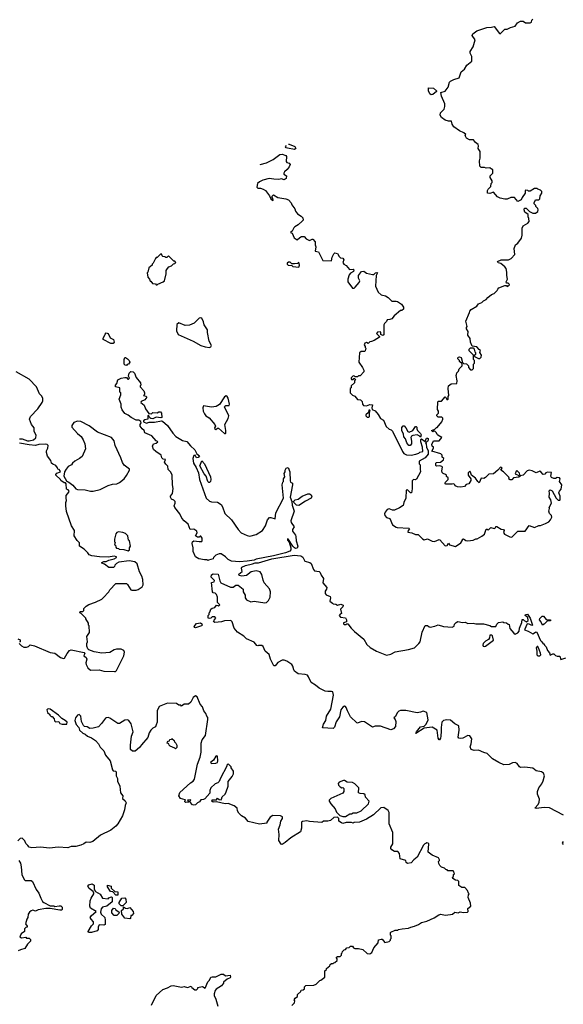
# Model space of a CAD drawing. Extents: x 2386897 to 2565480, y 579156 to 761880.
# Tile 58 of 191: x 2398635 to 2404845, y 697254 to 708497. Entities that reach past the tile are written whole.
import ezdxf

# ---------------------------------------------------------------- set-up
doc = ezdxf.new("R2010")
doc.units = 0

msp = doc.modelspace()

# ---------------------------------------------------------------- linework, layer by layer
at = {"layer": '0CON10XD'}
for points in [[(2403348, 703628), (2403342, 703645), (2403362, 703688), (2403425, 703690), (2403458, 703725), (2403412, 703752), (2403402, 703762), (2403398, 703778), (2403378, 703798), (2403365, 703800), (2403355, 703790), (2403340, 703805), (2403378, 703822), (2403395, 703840), (2403405, 703840), (2403458, 703905), (2403470, 703935), (2403468, 703948), (2403458, 703958), (2403415, 703960), (2403400, 703975), (2403400, 703985), (2403420, 704005), (2403420, 704025), (2403408, 704045), (2403410, 704135), (2403415, 704140), (2403455, 704140), (2403495, 704190), (2403508, 704178), (2403515, 704160), (2403525, 704160), (2403530, 704165), (2403530, 704195), (2403538, 704205), (2403528, 704285), (2403533, 704317), (2403565, 704338), (2403627, 704343), (2403632, 704375), (2403620, 704435), (2403623, 704447), (2403630, 704465), (2403647, 704483), (2403655, 704510), (2403690, 704545), (2403688, 704568), (2403660, 704595), (2403660, 704605), (2403640, 704625), (2403642, 704645), (2403659, 704649), (2403678, 704638), (2403692, 704582), (2403705, 704570), (2403738, 704568), (2403760, 704545), (2403760, 704525), (2403785, 704500), (2403805, 704500), (2403817, 704513), (2403820, 704565), (2403830, 704575), (2403830, 704605), (2403820, 704615), (2403820, 704665), (2403770, 704715), (2403770, 704735), (2403785, 704750), (2403815, 704750), (2403828, 704735), (2403833, 704703), (2403840, 704695), (2403840, 704675), (2403830, 704665), (2403832, 704652), (2403875, 704628), (2403892, 704628), (2403907, 704643), (2403910, 704665), (2403890, 704695), (2403900, 704725), (2403885, 704730), (2403855, 704760), (2403805, 704770), (2403783, 704813), (2403782, 704855), (2403754, 704894), (2403758, 704935), (2403738, 704968), (2403738, 704982), (2403748, 704995), (2403731, 705055), (2403772, 705155), (2403775, 705168), (2403792, 705188), (2403855, 705227), (2403877, 705253), (2403915, 705268), (2403934, 705286), (2403965, 705302), (2403984, 705326), (2404025, 705360), (2404055, 705370), (2404090, 705405), (2404095, 705420), (2404110, 705435), (2404175, 705460), (2404195, 705460), (2404205, 705452), (2404228, 705465), (2404230, 705475), (2404215, 705490), (2404195, 705490), (2404190, 705505), (2404208, 705535), (2404198, 705575), (2404200, 705615), (2404190, 705655), (2404178, 705675), (2404131, 705711), (2404102, 705722), (2404092, 705735), (2404135, 705753), (2404220, 705755), (2404249, 705771), (2404290, 705815), (2404284, 705886), (2404300, 705925), (2404324, 705946), (2404366, 706004), (2404374, 706035), (2404373, 706117), (2404387, 706143), (2404438, 706172), (2404456, 706194), (2404452, 706225), (2404442, 706245), (2404442, 706272), (2404405, 706300), (2404398, 706325), (2404400, 706345), (2404420, 706345), (2404457, 706307), (2404495, 706288), (2404525, 706288), (2404552, 706308), (2404557, 706325), (2404552, 706342), (2404532, 706362), (2404530, 706375), (2404510, 706395), (2404510, 706405), (2404525, 706440), (2404565, 706440), (2404575, 706450), (2404580, 706485), (2404600, 706515), (2404600, 706535), (2404585, 706550), (2404552, 706562), (2404545, 706570), (2404515, 706570), (2404465, 706540), (2404445, 706540), (2404438, 706548), (2404415, 706550), (2404410, 706545), (2404410, 706515), (2404373, 706467), (2404365, 706440), (2404325, 706420), (2404288, 706468), (2404245, 706468), (2404205, 706447), (2404176, 706446), (2404125, 706458), (2404093, 706473), (2404047, 706527), (2404006, 706514), (2403980, 706515), (2403978, 706545), (2403987, 706563), (2404018, 706592), (2404020, 706625), (2404032, 706638), (2404032, 706655), (2404010, 706695), (2404010, 706715), (2404040, 706745), (2404040, 706785), (2404025, 706790), (2404007, 706807), (2403965, 706800), (2403945, 706810), (2403905, 706810), (2403890, 706825), (2403888, 706885), (2403896, 706915), (2403893, 706993), (2403872, 707025), (2403877, 707055), (2403871, 707071), (2403842, 707095), (2403820, 707125), (2403774, 707124), (2403740, 707145), (2403723, 707173), (2403730, 707185), (2403710, 707205), (2403658, 707228), (2403594, 707274), (2403574, 707305), (2403568, 707338), (2403535, 707338), (2403495, 707349), (2403455, 707380), (2403438, 707405), (2403442, 707435), (2403483, 707475), (2403492, 707505), (2403491, 707535), (2403453, 707623), (2403444, 707666), (2403495, 707680), (2403529, 707725), (2403544, 707785), (2403555, 707796), (2403596, 707814), (2403656, 707834), (2403677, 707903), (2403715, 707930), (2403742, 707978), (2403798, 708025), (2403799, 708075), (2403782, 708115), (2403781, 708135), (2403814, 708186), (2403837, 708265), (2403804, 708316), (2403812, 708335), (2403855, 708370), (2403971, 708409), (2404025, 708410), (2404055, 708418), (2404115, 708338), (2404125, 708337), (2404175, 708388), (2404205, 708388), (2404241, 708409), (2404295, 708424), (2404320, 708460), (2404355, 708479), (2404385, 708479), (2404412, 708462), (2404465, 708460), (2404481, 708469), (2404485, 708490), (2404496, 708504)], [(2403335, 707640), (2403319, 707649), (2403304, 707685), (2403305, 707718), (2403360, 707715), (2403398, 707685), (2403398, 707675), (2403355, 707644), (2403335, 707640)], [(2401704, 707076), (2401715, 707077), (2401778, 707048), (2401790, 707025), (2401775, 707014), (2401695, 707029), (2401678, 707035), (2401672, 707045), (2401683, 707061)], [(2401384, 706843), (2401455, 706861), (2401531, 706899), (2401605, 706957), (2401635, 706961), (2401677, 706945), (2401683, 706935), (2401678, 706878), (2401688, 706868), (2401715, 706860), (2401723, 706845), (2401712, 706815), (2401692, 706785), (2401661, 706759), (2401652, 706745), (2401652, 706732), (2401682, 706712), (2401678, 706685), (2401655, 706669), (2401625, 706678), (2401595, 706672), (2401540, 706675), (2401486, 706684), (2401412, 706665), (2401375, 706646), (2401353, 706625), (2401344, 706584), (2401355, 706573), (2401385, 706572), (2401415, 706563), (2401443, 706545), (2401490, 706485), (2401505, 706450), (2401525, 706432), (2401530, 706435), (2401528, 706455), (2401518, 706468), (2401518, 706482), (2401535, 706497), (2401585, 706468), (2401675, 706452), (2401705, 706438), (2401738, 706405), (2401743, 706383), (2401777, 706337), (2401785, 706310), (2401810, 706280), (2401850, 706255), (2401870, 706235), (2401872, 706208), (2401862, 706195), (2401815, 706154), (2401777, 706133), (2401765, 706120), (2401748, 706082), (2401730, 706065), (2401748, 706058), (2401770, 706005), (2401805, 705982), (2401835, 706010), (2401855, 706020), (2401885, 706020), (2401908, 705995), (2401945, 705977), (2401975, 705992), (2401985, 705990), (2402012, 705962), (2402010, 705925), (2402017, 705905), (2402010, 705855), (2402048, 705845), (2402096, 705746), (2402197, 705743), (2402203, 705785), (2402223, 705825), (2402235, 705833), (2402265, 705828), (2402285, 705792), (2402299, 705779), (2402325, 705772), (2402337, 705755), (2402328, 705725), (2402337, 705707), (2402365, 705690), (2402403, 705643), (2402445, 705648), (2402452, 705642), (2402449, 705621), (2402415, 705602), (2402398, 705585), (2402382, 705535), (2402383, 705503), (2402435, 705430), (2402455, 705430), (2402469, 705441), (2402512, 705495), (2402522, 705515), (2402506, 705545), (2402504, 705576), (2402540, 705620), (2402565, 705624), (2402595, 705603), (2402665, 705587), (2402682, 705588), (2402698, 705605), (2402715, 705610), (2402722, 705605), (2402708, 705575), (2402698, 705455), (2402728, 705385), (2402765, 705356), (2402815, 705344), (2402845, 705326), (2402885, 705282), (2402935, 705284), (2402949, 705279), (2402995, 705249), (2403020, 705215), (2403019, 705191), (2403002, 705178), (2402984, 705176), (2402914, 705116), (2402885, 705083), (2402865, 705072), (2402832, 705068), (2402825, 705050), (2402802, 705028), (2402796, 705014), (2402795, 704900), (2402785, 704890), (2402762, 704902), (2402762, 704925), (2402755, 704932), (2402723, 704927), (2402710, 704915), (2402745, 704880), (2402745, 704870), (2402685, 704833), (2402655, 704822), (2402635, 704820), (2402615, 704800), (2402595, 704812), (2402578, 704805), (2402570, 704785), (2402582, 704765), (2402582, 704752), (2402590, 704745), (2402580, 704715), (2402575, 704710), (2402535, 704710), (2402518, 704692), (2402508, 704585), (2402552, 704525), (2402568, 704495), (2402568, 704475), (2402525, 704430), (2402505, 704430), (2402495, 704420), (2402465, 704420), (2402458, 704428), (2402445, 704430), (2402422, 704408), (2402420, 704395), (2402425, 704390), (2402445, 704390), (2402452, 704398), (2402465, 704400), (2402470, 704385), (2402460, 704375), (2402458, 704352), (2402420, 704315), (2402420, 704295), (2402410, 704285), (2402410, 704235), (2402435, 704210), (2402465, 704200), (2402495, 704160), (2402528, 704158), (2402548, 704138), (2402550, 704105), (2402563, 704093), (2402595, 704088), (2402635, 704102), (2402665, 704100), (2402658, 704065), (2402660, 704045), (2402695, 704030), (2402729, 703989), (2402755, 703942), (2402790, 703925), (2402822, 703852), (2402855, 703820), (2402880, 703815), (2402895, 703798), (2403006, 703565), (2403024, 703544), (2403055, 703530), (2403105, 703524), (2403160, 703535), (2403193, 703547), (2403205, 703558), (2403240, 703565), (2403238, 703615), (2403218, 703675), (2403218, 703702), (2403225, 703710), (2403265, 703680), (2403282, 703718), (2403295, 703720), (2403300, 703715), (2403302, 703695), (2403295, 703680), (2403270, 703665), (2403280, 703655), (2403282, 703615), (2403300, 703575), (2403302, 703535), (2403265, 703493), (2403200, 703455), (2403200, 703425), (2403210, 703415), (2403208, 703365), (2403213, 703335), (2403169, 703251), (2403157, 703243), (2403133, 703247), (2403120, 703230), (2403120, 703140), (2403110, 703095), (2403100, 703095), (2403065, 703128), (2403050, 703125), (2403044, 703035), (2403022, 702985), (2403015, 702950), (2402975, 702922), (2402915, 702897), (2402895, 702898), (2402855, 702912), (2402834, 702906), (2402810, 702875), (2402803, 702855), (2402807, 702835), (2402824, 702814), (2402865, 702800), (2402895, 702730), (2402935, 702703), (2402947, 702697), (2403082, 702692), (2403088, 702685), (2403072, 702665), (2403070, 702645), (2403115, 702639), (2403155, 702618), (2403185, 702617), (2403235, 702568), (2403255, 702558), (2403295, 702568), (2403345, 702542), (2403375, 702540), (2403425, 702560), (2403436, 702556), (2403495, 702490), (2403518, 702492), (2403535, 702520), (2403545, 702500), (2403615, 702482), (2403675, 702522), (2403692, 702555), (2403693, 702567), (2403705, 702570), (2403732, 702552), (2403755, 702546), (2403816, 702554), (2403845, 702568), (2403862, 702568), (2403915, 702598), (2403946, 702624), (2403962, 702678), (2403975, 702680), (2403985, 702670), (2404015, 702700), (2404055, 702688), (2404070, 702695), (2404075, 702710), (2404085, 702710), (2404135, 702678), (2404160, 702675), (2404168, 702665), (2404163, 702643), (2404174, 702624), (2404235, 702592), (2404255, 702590), (2404325, 702658), (2404410, 702655), (2404455, 702722), (2404515, 702697), (2404565, 702722), (2404585, 702723), (2404642, 702745), (2404678, 702765), (2404698, 702785), (2404712, 702815), (2404710, 702835), (2404685, 702860), (2404678, 702885), (2404688, 702915), (2404683, 702927), (2404710, 702975), (2404703, 703015), (2404682, 703045), (2404688, 703085), (2404683, 703117), (2404695, 703130), (2404718, 703118), (2404762, 703035), (2404785, 703010), (2404805, 703010), (2404810, 703015), (2404808, 703055), (2404792, 703095), (2404800, 703115), (2404820, 703135), (2404828, 703185), (2404802, 703225), (2404810, 703255), (2404800, 703265), (2404775, 703270), (2404755, 703258), (2404735, 703258), (2404711, 703271), (2404702, 703285), (2404708, 703328), (2404665, 703330), (2404645, 703322), (2404635, 703308), (2404615, 703302), (2404587, 703335), (2404575, 703340), (2404535, 703322), (2404490, 703345), (2404455, 703352), (2404430, 703345), (2404385, 703298), (2404350, 703290), (2404345, 703320), (2404315, 703348), (2404305, 703340), (2404293, 703313), (2404328, 703298), (2404335, 703290), (2404350, 703290), (2404350, 703285), (2404337, 703273), (2404276, 703264), (2404255, 703242), (2404237, 703243), (2404220, 703255), (2404228, 703262), (2404222, 703275), (2404160, 703335), (2404132, 703352), (2404147, 703375), (2404140, 703385), (2404126, 703386), (2404098, 703352), (2404047, 703313), (2403995, 703308), (2403955, 703268), (2403935, 703258), (2403905, 703260), (2403885, 703210), (2403868, 703225), (2403843, 703263), (2403797, 703297), (2403785, 703330), (2403775, 703340), (2403758, 703322), (2403758, 703295), (2403790, 703255), (2403790, 703235), (2403765, 703198), (2403735, 703188), (2403715, 703168), (2403675, 703160), (2403635, 703162), (2403610, 703175), (2403607, 703187), (2403595, 703198), (2403575, 703192), (2403503, 703193), (2403493, 703207), (2403530, 703245), (2403530, 703265), (2403512, 703282), (2403510, 703295), (2403500, 703305), (2403474, 703314), (2403462, 703325), (2403457, 703345), (2403466, 703386), (2403456, 703396), (2403435, 703402), (2403395, 703400), (2403390, 703405), (2403390, 703435), (2403395, 703440), (2403440, 703445), (2403478, 703472), (2403480, 703485), (2403462, 703502), (2403460, 703525), (2403445, 703540), (2403342, 703572), (2403360, 703605), (2403360, 703615), (2403348, 703628)], [(2400205, 705470), (2400212, 705478), (2400275, 705502), (2400290, 705515), (2400308, 705595), (2400308, 705632), (2400323, 705657), (2400340, 705675), (2400370, 705685), (2400392, 705708), (2400408, 705712), (2400420, 705725), (2400408, 705738), (2400395, 705740), (2400335, 705800), (2400318, 705782), (2400305, 705780), (2400295, 705790), (2400272, 705792), (2400262, 705802), (2400258, 705818), (2400242, 705818), (2400205, 705780), (2400195, 705780), (2400185, 705770), (2400160, 705715), (2400150, 705705), (2400150, 705695), (2400112, 705665), (2400100, 705615), (2400090, 705605), (2400100, 705555), (2400120, 705535), (2400125, 705510), (2400135, 705510), (2400154, 705484), (2400185, 705480), (2400195, 705470), (2400205, 705470)], [(2401825, 705670), (2401832, 705695), (2401825, 705730), (2401807, 705713), (2401775, 705708), (2401745, 705710), (2401725, 705730), (2401705, 705728), (2401690, 705715), (2401690, 705705), (2401703, 705693), (2401745, 705690), (2401755, 705680), (2401825, 705670)], [(2400805, 704753), (2400819, 704761), (2400827, 704775), (2400800, 704825), (2400779, 704925), (2400780, 704955), (2400742, 705012), (2400736, 705045), (2400715, 705087), (2400705, 705092), (2400685, 705087), (2400627, 705033), (2400575, 705008), (2400524, 705004), (2400455, 705037), (2400430, 705015), (2400428, 704945), (2400445, 704901), (2400618, 704828), (2400705, 704778), (2400755, 704760), (2400805, 704753)], [(2399675, 704798), (2399590, 704845), (2399588, 704855), (2399610, 704905), (2399625, 704922), (2399647, 704915), (2399668, 704865), (2399707, 704845), (2399713, 704815), (2399705, 704800), (2399675, 704798)], [(2399855, 704550), (2399842, 704552), (2399830, 704565), (2399828, 704615), (2399835, 704640), (2399845, 704640), (2399868, 704625), (2399887, 704605), (2399892, 704585), (2399878, 704562), (2399862, 704558), (2399855, 704550)], [(2398635, 703710), (2398665, 703712), (2398725, 703690), (2398745, 703689), (2398792, 703698), (2398818, 703722), (2398822, 703752), (2398800, 703795), (2398802, 703835), (2398772, 703875), (2398748, 703935), (2398758, 703965), (2398843, 704055), (2398893, 704125), (2398900, 704145), (2398898, 704175), (2398883, 704203), (2398862, 704225), (2398828, 704305), (2398745, 704392), (2398595, 704477)], [(2401146, 702306), (2401055, 702316), (2401015, 702332), (2400985, 702363), (2400935, 702397), (2400915, 702397), (2400876, 702384), (2400850, 702355), (2400845, 702340), (2400793, 702327), (2400785, 702320), (2400775, 702328), (2400745, 702328), (2400681, 702341), (2400644, 702364), (2400617, 702425), (2400616, 702465), (2400604, 702515), (2400608, 702535), (2400625, 702548), (2400685, 702538), (2400715, 702540), (2400720, 702545), (2400718, 702575), (2400705, 702600), (2400695, 702600), (2400685, 702590), (2400665, 702590), (2400642, 702602), (2400662, 702638), (2400660, 702655), (2400625, 702680), (2400582, 702675), (2400558, 702735), (2400514, 702774), (2400487, 702807), (2400464, 702854), (2400406, 702926), (2400400, 702945), (2400412, 702975), (2400410, 702995), (2400395, 703012), (2400371, 703021), (2400357, 703045), (2400357, 703055), (2400380, 703085), (2400388, 703145), (2400380, 703185), (2400378, 703298), (2400361, 703331), (2400332, 703362), (2400328, 703398), (2400305, 703420), (2400290, 703445), (2400300, 703475), (2400275, 703480), (2400260, 703495), (2400250, 703525), (2400192, 703565), (2400165, 703588), (2400154, 703626), (2400165, 703652), (2400195, 703660), (2400212, 703675), (2400209, 703679), (2400195, 703688), (2400144, 703744), (2400065, 703780), (2400058, 703808), (2400034, 703824), (2400012, 703855), (2400012, 703875), (2400022, 703895), (2400019, 703909), (2399995, 703923), (2399965, 703926), (2399908, 703955), (2399875, 703983), (2399835, 704002), (2399805, 704042), (2399794, 704074), (2399793, 704105), (2399773, 704165), (2399790, 704215), (2399790, 704235), (2399780, 704245), (2399780, 704295), (2399730, 704305), (2399730, 704325), (2399746, 704344), (2399757, 704383), (2399795, 704402), (2399835, 704412), (2399855, 704410), (2399872, 704392), (2399878, 704392), (2399890, 704405), (2399880, 704425), (2399885, 704460), (2399905, 704480), (2399930, 704475), (2399945, 704460), (2399965, 704410), (2400015, 704350), (2400020, 704325), (2400010, 704315), (2400010, 704305), (2400055, 704258), (2400062, 704235), (2400062, 704218), (2400050, 704205), (2400075, 704200), (2400088, 704185), (2400063, 704157), (2400022, 704138), (2400020, 704125), (2400058, 704095), (2400074, 704055), (2400112, 704002), (2400142, 703998), (2400155, 704010), (2400205, 704008), (2400225, 704018), (2400245, 704018), (2400257, 704005), (2400258, 703955), (2400249, 703951), (2400195, 703959), (2400155, 703940), (2400135, 703942), (2400122, 703952), (2400112, 703972), (2400105, 703980), (2400100, 703975), (2400100, 703935), (2400063, 703927), (2400050, 703915), (2400050, 703905), (2400085, 703890), (2400115, 703902), (2400175, 703902), (2400255, 703918), (2400265, 703912), (2400325, 703862), (2400384, 703774), (2400418, 703738), (2400495, 703692), (2400545, 703680), (2400585, 703632), (2400637, 703585), (2400660, 703540), (2400688, 703515), (2400675, 703498), (2400655, 703493), (2400640, 703525), (2400625, 703520), (2400614, 703485), (2400622, 703435), (2400652, 703385), (2400676, 703324), (2400689, 703245), (2400764, 703034), (2400805, 702998), (2400825, 702991), (2400895, 702988), (2400935, 702961), (2400951, 702935), (2400978, 702858), (2401055, 702785), (2401131, 702675), (2401165, 702636), (2401235, 702606), (2401265, 702601), (2401335, 702617), (2401408, 702665), (2401442, 702718), (2401464, 702785), (2401489, 702811), (2401505, 702814), (2401555, 702798), (2401561, 702865), (2401650, 703035), (2401633, 703185), (2401640, 703215), (2401650, 703225), (2401650, 703255), (2401662, 703278), (2401658, 703315), (2401667, 703335), (2401668, 703355), (2401678, 703375), (2401702, 703382), (2401721, 703335), (2401723, 703233), (2401730, 703215), (2401750, 703205), (2401752, 703185), (2401726, 703045), (2401743, 702995), (2401746, 702955), (2401771, 702885), (2401734, 702775), (2401737, 702755), (2401772, 702705), (2401753, 702677), (2401753, 702655), (2401785, 702612), (2401791, 702595), (2401792, 702545), (2401811, 702485), (2401805, 702464), (2401785, 702460), (2401773, 702465), (2401754, 702484), (2401705, 702562), (2401695, 702568), (2401694, 702555), (2401713, 702533), (2401734, 702465), (2401733, 702445), (2401721, 702429), (2401670, 702410), (2401536, 702374), (2401335, 702336), (2401315, 702326), (2401235, 702314), (2401146, 702306)], [(2400985, 703770), (2400990, 703775), (2400990, 703805), (2400980, 703875), (2401015, 703942), (2401024, 703975), (2400976, 704075), (2400980, 704085), (2400991, 704090), (2401027, 704093), (2401032, 704105), (2401018, 704175), (2401007, 704195), (2400995, 704201), (2400975, 704190), (2400916, 704104), (2400879, 704081), (2400825, 704071), (2400735, 704086), (2400726, 704064), (2400732, 704025), (2400746, 703996), (2400763, 703975), (2400800, 703950), (2400866, 703876), (2400871, 703855), (2400861, 703835), (2400865, 703820), (2400875, 703816), (2400895, 703832), (2400905, 703832), (2400975, 703770), (2400985, 703770)], [(2402625, 703960), (2402630, 703965), (2402630, 704015), (2402640, 704025), (2402635, 704040), (2402622, 704038), (2402618, 704012), (2402590, 703985), (2402590, 703975), (2402605, 703960), (2402625, 703960)], [(2399475, 703112), (2399555, 703132), (2399645, 703178), (2399697, 703193), (2399745, 703198), (2399775, 703212), (2399828, 703255), (2399856, 703294), (2399888, 703355), (2399888, 703365), (2399830, 703410), (2399810, 703440), (2399792, 703495), (2399727, 703635), (2399715, 703690), (2399685, 703728), (2399525, 703788), (2399428, 703858), (2399335, 703908), (2399295, 703912), (2399255, 703897), (2399232, 703865), (2399232, 703845), (2399295, 703772), (2399336, 703736), (2399361, 703701), (2399380, 703655), (2399387, 703597), (2399349, 703511), (2399320, 703485), (2399264, 703456), (2399237, 703433), (2399226, 703414), (2399190, 703395), (2399166, 703364), (2399148, 703335), (2399140, 703285), (2399172, 703232), (2399182, 703222), (2399198, 703218), (2399243, 703183), (2399275, 703140), (2399295, 703132), (2399385, 703128), (2399445, 703112), (2399475, 703112)], [(2403095, 703633), (2403082, 703635), (2403056, 703666), (2403042, 703712), (2403024, 703735), (2403019, 703765), (2403001, 703805), (2403001, 703839), (2403015, 703858), (2403025, 703858), (2403045, 703838), (2403067, 703795), (2403085, 703786), (2403124, 703806), (2403155, 703850), (2403165, 703852), (2403172, 703845), (2403170, 703825), (2403178, 703805), (2403215, 703770), (2403222, 703755), (2403215, 703730), (2403197, 703747), (2403175, 703757), (2403125, 703749), (2403110, 703740), (2403102, 703725), (2403111, 703685), (2403110, 703655), (2403095, 703633)], [(2398630, 701375), (2398657, 701347), (2398683, 701333), (2398715, 701332), (2398735, 701340), (2398755, 701360), (2398805, 701348), (2398985, 701272), (2399035, 701263), (2399100, 701215), (2399135, 701202), (2399146, 701205), (2399179, 701261), (2399205, 701294), (2399225, 701303), (2399373, 701273), (2399380, 701265), (2399368, 701235), (2399394, 701214), (2399404, 701195), (2399391, 701155), (2399394, 701135), (2399415, 701096), (2399445, 701071), (2399545, 701072), (2399595, 701059), (2399717, 701053), (2399730, 701055), (2399741, 701065), (2399824, 701235), (2399832, 701275), (2399824, 701294), (2399795, 701310), (2399742, 701308), (2399715, 701302), (2399665, 701271), (2399575, 701263), (2399485, 701278), (2399425, 701300), (2399412, 701312), (2399402, 701345), (2399402, 701375), (2399410, 701395), (2399402, 701455), (2399432, 701498), (2399430, 701575), (2399423, 701583), (2399420, 701605), (2399390, 701655), (2399390, 701665), (2399338, 701718), (2399322, 701725), (2399325, 701740), (2399355, 701740), (2399368, 701752), (2399370, 701775), (2399395, 701800), (2399425, 701818), (2399500, 701845), (2399575, 701882), (2399588, 701895), (2399652, 701965), (2399664, 701986), (2399735, 702060), (2399855, 702060), (2399868, 702048), (2399905, 701988), (2399915, 701982), (2399965, 701983), (2399988, 701992), (2400035, 702022), (2400047, 702043), (2400042, 702105), (2400032, 702142), (2400004, 702194), (2399977, 702285), (2399952, 702305), (2399885, 702318), (2399768, 702302), (2399742, 702288), (2399722, 702268), (2399718, 702252), (2399708, 702242), (2399655, 702240), (2399605, 702280), (2399575, 702290), (2399575, 702300), (2399595, 702312), (2399625, 702312), (2399655, 702327), (2399715, 702340), (2399740, 702355), (2399740, 702365), (2399715, 702370), (2399645, 702361), (2399547, 702363), (2399460, 702375), (2399430, 702385), (2399415, 702410), (2399373, 702453), (2399320, 702485), (2399320, 702525), (2399292, 702552), (2399259, 702605), (2399262, 702665), (2399226, 702716), (2399171, 702881), (2399162, 702945), (2399162, 702985), (2399170, 703005), (2399168, 703035), (2399168, 703065), (2399198, 703102), (2399200, 703115), (2399188, 703128), (2399170, 703135), (2399168, 703198), (2399158, 703208), (2399145, 703210), (2399104, 703234), (2399100, 703245), (2399050, 703295), (2399050, 703305), (2399061, 703319), (2399100, 703335), (2399097, 703347), (2399085, 703360), (2399070, 703365), (2399068, 703378), (2399048, 703408), (2399015, 703420), (2399000, 703435), (2398990, 703465), (2398953, 703513), (2398940, 703555), (2398942, 703575), (2398957, 703603), (2398960, 703635), (2398950, 703645), (2398925, 703650), (2398856, 703646), (2398815, 703636), (2398745, 703641), (2398635, 703661)], [(2400805, 703214), (2400795, 703214), (2400784, 703225), (2400766, 703286), (2400742, 703312), (2400694, 703404), (2400715, 703458), (2400745, 703426), (2400815, 703277), (2400819, 703245), (2400816, 703225), (2400805, 703214)], [(2401825, 702951), (2401797, 702955), (2401768, 702985), (2401762, 702995), (2401782, 703015), (2401815, 703023), (2401863, 703055), (2401925, 703082), (2401945, 703084), (2401965, 703073), (2401974, 703055), (2401963, 703035), (2401899, 703001), (2401825, 702951)], [(2399875, 702432), (2399890, 702445), (2399890, 702465), (2399900, 702485), (2399890, 702545), (2399880, 702555), (2399870, 702605), (2399845, 702630), (2399812, 702642), (2399765, 702648), (2399745, 702640), (2399732, 702625), (2399718, 702565), (2399720, 702535), (2399730, 702525), (2399722, 702518), (2399720, 702505), (2399730, 702495), (2399733, 702473), (2399743, 702463), (2399765, 702460), (2399773, 702453), (2399825, 702448), (2399875, 702432)], [(2400973, 701633), (2400939, 701621), (2400865, 701612), (2400851, 701625), (2400855, 701642), (2400877, 701663), (2400865, 701680), (2400835, 701680), (2400820, 701665), (2400805, 701660), (2400790, 701665), (2400790, 701695), (2400800, 701705), (2400800, 701725), (2400808, 701732), (2400820, 701765), (2400833, 701777), (2400863, 701787), (2400885, 701810), (2400898, 701808), (2400905, 701800), (2400920, 701815), (2400893, 701843), (2400893, 701903), (2400882, 701935), (2400867, 701947), (2400845, 701952), (2400838, 701965), (2400828, 702072), (2400855, 702080), (2400860, 702095), (2400823, 702133), (2400825, 702158), (2400845, 702171), (2400902, 702165), (2400920, 702090), (2400934, 702065), (2401045, 702016), (2401075, 702016), (2401105, 702039), (2401129, 702039), (2401188, 701995), (2401188, 701965), (2401209, 701925), (2401209, 701895), (2401225, 701873), (2401275, 701850), (2401315, 701856), (2401435, 701838), (2401456, 701844), (2401476, 701864), (2401498, 701902), (2401500, 701965), (2401488, 701998), (2401427, 702067), (2401415, 702097), (2401402, 702162), (2401381, 702191), (2401335, 702205), (2401279, 702191), (2401225, 702150), (2401173, 702143), (2401142, 702152), (2401140, 702165), (2401178, 702195), (2401168, 702235), (2401173, 702245), (2401213, 702265), (2401295, 702283), (2401325, 702296), (2401365, 702297), (2401515, 702342), (2401769, 702381), (2401847, 702376), (2401869, 702359), (2401894, 702314), (2401948, 702298), (2401966, 702286), (2401990, 702220), (2402003, 702205), (2402055, 702196), (2402069, 702185), (2402077, 702155), (2402104, 702115), (2402098, 702065), (2402143, 702015), (2402140, 701995), (2402125, 701970), (2402124, 701944), (2402135, 701929), (2402180, 701910), (2402187, 701895), (2402178, 701858), (2402208, 701835), (2402217, 701827), (2402245, 701823), (2402265, 701813), (2402305, 701822), (2402330, 701810), (2402327, 701793), (2402298, 701765), (2402310, 701715), (2402295, 701710), (2402283, 701695), (2402300, 701675), (2402355, 701667), (2402370, 701645), (2402368, 701622), (2402335, 701610), (2402335, 701600), (2402345, 701590), (2402365, 701590), (2402372, 701598), (2402385, 701600), (2402421, 701551), (2402461, 701511), (2402565, 701422), (2402602, 701362), (2402637, 701327), (2402710, 701285), (2402825, 701242), (2402875, 701253), (2402925, 701280), (2403075, 701306), (2403145, 701325), (2403196, 701375), (2403208, 701395), (2403232, 701505), (2403265, 701578), (2403295, 701578), (2403313, 701563), (2403325, 701562), (2403379, 701571), (2403415, 701588), (2403475, 701568), (2403575, 701562), (2403598, 701572), (2403600, 701595), (2403620, 701615), (2403640, 701625), (2403695, 701612), (2403725, 701617), (2403755, 701602), (2403815, 701608), (2403845, 701598), (2403933, 701597), (2404005, 701580), (2404025, 701567), (2404035, 701567), (2404075, 701570), (2404086, 701594), (2404106, 701614), (2404152, 701622), (2404165, 701612), (2404195, 701610), (2404213, 701593), (2404225, 701590), (2404232, 701545), (2404281, 701491), (2404295, 701482), (2404324, 701496), (2404340, 701515), (2404345, 701550), (2404372, 701615), (2404375, 701650), (2404385, 701650), (2404396, 701636), (2404425, 701622), (2404443, 701635), (2404440, 701670), (2404408, 701695), (2404414, 701706), (2404435, 701708), (2404466, 701665), (2404492, 701585), (2404485, 701578), (2404455, 701594), (2404433, 701597), (2404402, 701532), (2404445, 701514), (2404495, 701484), (2404525, 701504), (2404535, 701507), (2404542, 701502), (2404585, 701410), (2404600, 701395), (2404605, 701380), (2404615, 701370), (2404625, 701370), (2404630, 701355), (2404650, 701335), (2404663, 701293), (2404688, 701268), (2404695, 701240), (2404723, 701257), (2404735, 701258), (2404755, 701238), (2404775, 701228), (2404805, 701230), (2404815, 701190), (2404875, 701210)], [(2404846, 699415), (2404685, 699499), (2404625, 699501), (2404535, 699490), (2404518, 699495), (2404556, 699534), (2404568, 699562), (2404571, 699595), (2404550, 699655), (2404549, 699685), (2404565, 699725), (2404599, 699771), (2404614, 699805), (2404631, 699865), (2404619, 699895), (2404595, 699910), (2404535, 699919), (2404495, 699950), (2404405, 699962), (2404355, 699959), (2404343, 699965), (2404317, 700005), (2404295, 700014), (2404265, 700011), (2404225, 699991), (2404165, 699990), (2404107, 700015), (2404035, 700058), (2403975, 700118), (2403935, 700128), (2403875, 700156), (2403825, 700154), (2403793, 700165), (2403781, 700195), (2403793, 700227), (2403800, 700285), (2403775, 700318), (2403755, 700322), (2403697, 700293), (2403675, 700288), (2403652, 700292), (2403643, 700303), (2403654, 700386), (2403650, 700435), (2403605, 700457), (2403555, 700499), (2403515, 700502), (2403476, 700494), (2403456, 700475), (2403448, 700415), (2403451, 700375), (2403444, 700315), (2403441, 700295), (2403430, 700275), (2403425, 700274), (2403414, 700295), (2403402, 700385), (2403345, 700420), (2403255, 700408), (2403162, 700345), (2403166, 700365), (2403215, 700424), (2403255, 700432), (2403278, 700452), (2403302, 700502), (2403287, 700585), (2403245, 700600), (2403215, 700590), (2403175, 700583), (2403045, 700611), (2402985, 700608), (2402965, 700601), (2402946, 700584), (2402929, 700541), (2402910, 700525), (2402925, 700508), (2402931, 700485), (2402926, 700425), (2402905, 700400), (2402875, 700390), (2402755, 700431), (2402695, 700430), (2402665, 700420), (2402575, 700478), (2402538, 700482), (2402495, 700466), (2402485, 700470), (2402415, 700538), (2402379, 700605), (2402365, 700645), (2402355, 700656), (2402345, 700658), (2402325, 700648), (2402303, 700617), (2402287, 700535), (2402252, 700478), (2402230, 700420), (2402216, 700404), (2402093, 700413), (2402105, 700452), (2402134, 700495), (2402141, 700545), (2402188, 700625), (2402220, 700785), (2402211, 700821), (2402197, 700827), (2402155, 700825), (2402125, 700830), (2402055, 700865), (2402015, 700899), (2401965, 700930), (2401935, 700995), (2401921, 701011), (2401895, 701021), (2401818, 701028), (2401775, 701059), (2401765, 701072), (2401757, 701115), (2401745, 701135), (2401685, 701173), (2401655, 701183), (2401635, 701182), (2401584, 701156), (2401555, 701120), (2401539, 701119), (2401500, 701195), (2401485, 701250), (2401438, 701285), (2401418, 701338), (2401402, 701352), (2401365, 701352), (2401355, 701348), (2401345, 701352), (2401315, 701388), (2401226, 701426), (2401195, 701457), (2401125, 701502), (2401085, 701550), (2401062, 701622), (2401047, 701637), (2400973, 701633)], [(2404605, 701582), (2404587, 701627), (2404572, 701645), (2404575, 701660), (2404602, 701688), (2404620, 701685), (2404648, 701648), (2404700, 701645), (2404698, 701632), (2404662, 701628), (2404626, 701594), (2404605, 701582)], [(2400645, 701554), (2400632, 701555), (2400629, 701565), (2400638, 701585), (2400655, 701602), (2400700, 701610), (2400717, 701597), (2400720, 701585), (2400711, 701575), (2400645, 701554)], [(2398615, 701428), (2398640, 701415), (2398640, 701395), (2398632, 701388)], [(2403945, 701339), (2403955, 701344), (2404046, 701414), (2404035, 701460), (2404025, 701470), (2404005, 701468), (2404000, 701440), (2403990, 701420), (2403955, 701400), (2403928, 701375), (2403924, 701355), (2403930, 701345), (2403945, 701339)], [(2404575, 701232), (2404586, 701244), (2404584, 701265), (2404563, 701325), (2404555, 701338), (2404545, 701340), (2404536, 701324), (2404544, 701285), (2404542, 701245), (2404554, 701234), (2404575, 701232)], [(2401745, 697240), (2401775, 697270), (2401778, 697295), (2401772, 697305), (2401782, 697325), (2401810, 697345), (2401810, 697365), (2401848, 697402), (2401850, 697415), (2401875, 697420), (2401888, 697432), (2401890, 697455), (2401902, 697468), (2401995, 697472), (2402020, 697485), (2402062, 697528), (2402075, 697530), (2402120, 697565), (2402120, 697635), (2402138, 697652), (2402140, 697665), (2402178, 697692), (2402182, 697708), (2402195, 697720), (2402215, 697720), (2402222, 697728), (2402235, 697730), (2402260, 697755), (2402260, 697775), (2402252, 697788), (2402265, 697800), (2402295, 697800), (2402310, 697815), (2402310, 697835), (2402318, 697842), (2402322, 697858), (2402342, 697878), (2402358, 697882), (2402372, 697898), (2402398, 697902), (2402415, 697920), (2402435, 697920), (2402450, 697900), (2402465, 697892), (2402505, 697893), (2402555, 697879), (2402605, 697833), (2402635, 697831), (2402656, 697845), (2402682, 697898), (2402728, 697955), (2402735, 697990), (2402765, 698000), (2402777, 697997), (2402805, 697962), (2402857, 697973), (2402870, 697985), (2402872, 697998), (2402880, 698005), (2402880, 698035), (2402870, 698045), (2402870, 698075), (2402875, 698080), (2402925, 698100), (2402955, 698100), (2402963, 698107), (2403005, 698117), (2403075, 698122), (2403103, 698137), (2403145, 698147), (2403190, 698165), (2403225, 698188), (2403287, 698203), (2403368, 698242), (2403423, 698277), (2403445, 698282), (2403495, 698272), (2403555, 698278), (2403580, 698285), (2403605, 698308), (2403645, 698300), (2403665, 698312), (2403705, 698303), (2403750, 698305), (2403758, 698315), (2403755, 698350), (2403788, 698375), (2403785, 698410), (2403758, 698475), (2403760, 698505), (2403770, 698515), (2403762, 698522), (2403750, 698555), (2403718, 698588), (2403685, 698590), (2403652, 698612), (2403650, 698655), (2403638, 698668), (2403615, 698670), (2403582, 698692), (2403580, 698705), (2403590, 698715), (2403590, 698735), (2403600, 698745), (2403590, 698775), (2403585, 698780), (2403525, 698780), (2403518, 698788), (2403502, 698792), (2403488, 698808), (2403455, 698820), (2403435, 698840), (2403423, 698863), (2403420, 698885), (2403430, 698895), (2403430, 698905), (2403420, 698925), (2403345, 698958), (2403302, 698992), (2403308, 699085), (2403300, 699095), (2403285, 699100), (2403275, 699090), (2403262, 699088), (2403247, 699073), (2403176, 698934), (2403138, 698905), (2403105, 698868), (2403065, 698862), (2403050, 698875), (2403045, 698898), (2402982, 698915), (2402972, 698975), (2402955, 699000), (2402915, 699000), (2402887, 699017), (2402873, 699035), (2402875, 699050), (2402897, 699085), (2402896, 699215), (2402857, 699315), (2402856, 699445), (2402845, 699468), (2402795, 699503), (2402761, 699499), (2402675, 699417), (2402595, 699368), (2402515, 699333), (2402455, 699330), (2402445, 699322), (2402425, 699330), (2402365, 699330), (2402325, 699320), (2402310, 699325), (2402280, 699345), (2402280, 699375), (2402265, 699390), (2402225, 699388), (2402186, 699354), (2402154, 699346), (2402104, 699346), (2402085, 699332), (2401945, 699341), (2401915, 699350), (2401865, 699342), (2401856, 699334), (2401854, 699265), (2401844, 699225), (2401734, 699156), (2401669, 699101), (2401635, 699081), (2401623, 699083), (2401596, 699126), (2401600, 699195), (2401593, 699255), (2401611, 699305), (2401617, 699344), (2401639, 699375), (2401636, 699395), (2401615, 699406), (2401525, 699412), (2401495, 699390), (2401460, 699335), (2401457, 699323), (2401375, 699312), (2401245, 699342), (2401215, 699380), (2401170, 699405), (2401140, 699435), (2401122, 699465), (2401120, 699495), (2401085, 699520), (2401015, 699546), (2400982, 699542), (2400885, 699568), (2400845, 699564), (2400830, 699575), (2400832, 699588), (2400885, 699590), (2400895, 699608), (2400913, 699593), (2400935, 699588), (2400942, 699595), (2400948, 699625), (2400982, 699655), (2400995, 699680), (2401016, 699744), (2401015, 699800), (2401063, 699857), (2401078, 699885), (2401077, 699917), (2401050, 699955), (2401050, 699965), (2401015, 700000), (2401000, 699985), (2401000, 699975), (2400928, 699835), (2400915, 699800), (2400897, 699783), (2400867, 699773), (2400820, 699725), (2400809, 699695), (2400806, 699664), (2400750, 699600), (2400735, 699592), (2400705, 699590), (2400690, 699565), (2400666, 699554), (2400645, 699532), (2400625, 699527), (2400611, 699531), (2400582, 699562), (2400580, 699575), (2400590, 699585), (2400585, 699590), (2400553, 699587), (2400568, 699562), (2400535, 699558), (2400520, 699565), (2400522, 699578), (2400530, 699585), (2400525, 699590), (2400473, 699605), (2400453, 699635), (2400466, 699674), (2400585, 699784), (2400617, 699803), (2400632, 699825), (2400666, 699995), (2400698, 700075), (2400707, 700135), (2400709, 700235), (2400721, 700275), (2400756, 700325), (2400786, 700506), (2400785, 700530), (2400772, 700545), (2400762, 700575), (2400737, 700607), (2400725, 700650), (2400695, 700680), (2400664, 700764), (2400645, 700778), (2400615, 700758), (2400592, 700705), (2400565, 700680), (2400515, 700680), (2400485, 700660), (2400475, 700670), (2400455, 700670), (2400425, 700688), (2400325, 700692), (2400230, 700655), (2400207, 700605), (2400204, 700476), (2400196, 700444), (2400186, 700424), (2400155, 700408), (2400132, 700385), (2400113, 700355), (2400101, 700299), (2400025, 700218), (2400005, 700188), (2399956, 700144), (2399923, 700143), (2399903, 700163), (2399900, 700215), (2399914, 700315), (2399930, 700365), (2399908, 700455), (2399884, 700494), (2399865, 700502), (2399835, 700499), (2399775, 700462), (2399755, 700462), (2399665, 700520), (2399645, 700528), (2399625, 700527), (2399615, 700522), (2399571, 700459), (2399536, 700424), (2399476, 700406), (2399435, 700403), (2399405, 700421), (2399376, 700426), (2399366, 700436), (2399343, 700483), (2399333, 700545), (2399315, 700564), (2399295, 700556), (2399272, 700525), (2399266, 700495), (2399279, 700449), (2399310, 700415), (2399320, 700385), (2399355, 700350), (2399385, 700340), (2399410, 700315), (2399456, 700296), (2399500, 700265), (2399535, 700230), (2399555, 700190), (2399595, 700150), (2399615, 700100), (2399670, 700035), (2399695, 699930)], [(2399122, 700452), (2399175, 700452), (2399177, 700475), (2399156, 700496), (2399116, 700516), (2399077, 700555), (2398982, 700625), (2398965, 700630), (2398953, 700625), (2398947, 700615), (2398952, 700585), (2398980, 700565), (2398980, 700555), (2398995, 700540), (2399005, 700540), (2399030, 700515), (2399033, 700493), (2399045, 700480), (2399082, 700482), (2399095, 700462), (2399122, 700452)], [(2400415, 700170), (2400408, 700178), (2400355, 700200), (2400342, 700212), (2400338, 700228), (2400320, 700235), (2400322, 700248), (2400332, 700258), (2400348, 700262), (2400352, 700278), (2400368, 700282), (2400375, 700290), (2400398, 700268), (2400402, 700252), (2400418, 700238), (2400430, 700215), (2400430, 700185), (2400415, 700170)], [(2400825, 700005), (2400875, 700007), (2400894, 700016), (2400899, 700035), (2400895, 700088), (2400885, 700093), (2400875, 700086), (2400848, 700042), (2400815, 700016), (2400825, 700005)], [(2399695, 699930), (2399705, 699920), (2399728, 699918), (2399737, 699907), (2399738, 699865), (2399752, 699832), (2399753, 699803), (2399780, 699745), (2399788, 699668), (2399812, 699635), (2399810, 699605), (2399839, 699579), (2399852, 699555), (2399840, 699525), (2399832, 699475), (2399810, 699405), (2399756, 699314), (2399733, 699287), (2399675, 699243), (2399560, 699185), (2399470, 699115), (2399435, 699103), (2399393, 699107), (2399370, 699085), (2399335, 699072), (2399275, 699058), (2399225, 699058), (2399185, 699040), (2399075, 699047), (2398975, 699037), (2398875, 699048), (2398775, 699040), (2398745, 699050), (2398727, 699067), (2398705, 699090), (2398695, 699120), (2398665, 699150), (2398642, 699148), (2398615, 699120)], [(2402355, 699400), (2402405, 699430), (2402425, 699430), (2402445, 699440), (2402485, 699440), (2402535, 699462), (2402618, 699545), (2402628, 699575), (2402585, 699620), (2402580, 699645), (2402568, 699658), (2402525, 699660), (2402505, 699670), (2402510, 699725), (2402463, 699773), (2402436, 699786), (2402375, 699792), (2402345, 699810), (2402335, 699810), (2402285, 699790), (2402272, 699775), (2402278, 699755), (2402295, 699738), (2402315, 699728), (2402325, 699730), (2402337, 699717), (2402338, 699685), (2402328, 699665), (2402190, 699605), (2402170, 699585), (2402170, 699575), (2402188, 699545), (2402238, 699485), (2402255, 699450), (2402292, 699412), (2402325, 699400), (2402355, 699400)], [(2404845, 699080), (2404836, 699095), (2404845, 699113)], [(2398625, 698898), (2398643, 698865), (2398653, 698825), (2398660, 698735), (2398685, 698680), (2398698, 698668), (2398765, 698668), (2398782, 698655), (2398822, 698565), (2398853, 698523), (2398877, 698467), (2398895, 698430), (2398910, 698415), (2398985, 698378), (2399025, 698378), (2399035, 698370), (2399085, 698380), (2399107, 698377), (2399122, 698362), (2399122, 698338), (2399115, 698330), (2399095, 698328), (2398985, 698348), (2398935, 698347), (2398847, 698333), (2398815, 698318), (2398785, 698330), (2398765, 698322), (2398747, 698305), (2398732, 698285), (2398730, 698245), (2398718, 698225), (2398702, 698175), (2398720, 698145), (2398720, 698135), (2398705, 698130), (2398690, 698115), (2398690, 698085), (2398651, 698059), (2398638, 698025), (2398655, 698012), (2398705, 698020), (2398715, 698010), (2398745, 698010), (2398760, 697995), (2398760, 697975), (2398725, 697940), (2398695, 697890), (2398643, 697877), (2398620, 697865)], [(2399423, 698073), (2399418, 698085), (2399455, 698150), (2399480, 698175), (2399478, 698195), (2399450, 698225), (2399442, 698245), (2399450, 698265), (2399510, 698315), (2399443, 698353), (2399438, 698375), (2399441, 698435), (2399452, 698468), (2399482, 698515), (2399482, 698525), (2399473, 698543), (2399428, 698578), (2399414, 698605), (2399425, 698619), (2399465, 698629), (2399487, 698615), (2399488, 698568), (2399502, 698542), (2399553, 698513), (2399580, 698465), (2399645, 698460), (2399655, 698470), (2399685, 698480), (2399690, 698475), (2399690, 698425), (2399630, 698375), (2399580, 698365), (2399568, 698345), (2399560, 698305), (2399568, 698285), (2399607, 698247), (2399612, 698215), (2399610, 698165), (2399595, 698158), (2399545, 698160), (2399533, 698137), (2399532, 698108), (2399520, 698095), (2399455, 698073), (2399423, 698073)], [(2399755, 698500), (2399735, 698500), (2399698, 698538), (2399672, 698542), (2399640, 698595), (2399640, 698615), (2399680, 698605), (2399682, 698582), (2399722, 698542), (2399758, 698538), (2399755, 698500)], [(2399815, 698380), (2399795, 698380), (2399772, 698402), (2399770, 698415), (2399802, 698468), (2399835, 698470), (2399848, 698455), (2399850, 698415), (2399815, 698380)], [(2399895, 698232), (2399838, 698238), (2399802, 698285), (2399800, 698325), (2399820, 698345), (2399822, 698368), (2399843, 698353), (2399865, 698348), (2399895, 698360), (2399932, 698315), (2399937, 698293), (2399915, 698270), (2399905, 698270), (2399900, 698235), (2399895, 698232)], [(2399745, 698270), (2399715, 698270), (2399688, 698298), (2399688, 698325), (2399708, 698352), (2399725, 698350), (2399734, 698334), (2399770, 698305), (2399768, 698292), (2399745, 698270)], [(2400140, 697245), (2400196, 697354), (2400270, 697425), (2400325, 697442), (2400365, 697467), (2400388, 697468), (2400482, 697452), (2400515, 697457), (2400553, 697447), (2400595, 697460), (2400602, 697445), (2400635, 697418), (2400655, 697420), (2400670, 697435), (2400670, 697445), (2400685, 697450), (2400725, 697458), (2400755, 697440), (2400785, 697510), (2400805, 697530), (2400820, 697565), (2400835, 697570), (2400875, 697568), (2400935, 697600), (2400965, 697598), (2400985, 697580), (2401038, 697588), (2401042, 697565), (2401038, 697555), (2401005, 697542), (2400962, 697508), (2400962, 697495), (2400942, 697465), (2400881, 697429), (2400868, 697412), (2400857, 697373), (2400857, 697355), (2400876, 697315), (2400898, 697235)]]:
    msp.add_lwpolyline(points, dxfattribs=at)

doc.saveas('drawing.dxf')
